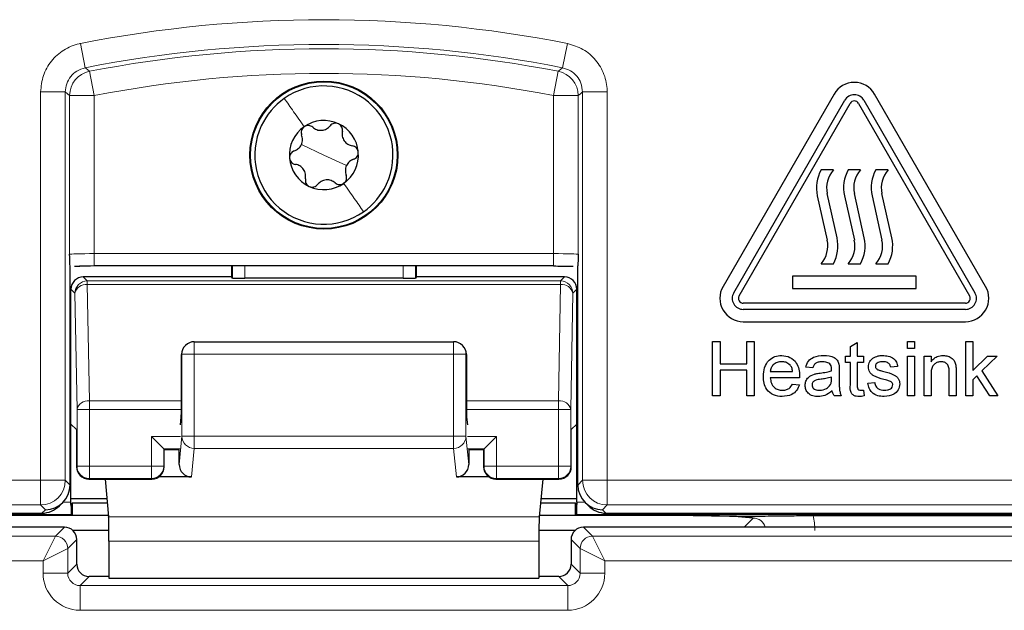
# Model space of a CAD drawing. Header units: millimetres. Extents: x 5 to 418, y 2 to 292.
# Tile 21 of 52: x 117.48 to 127.45, y 171.7 to 177.68. Entities that reach past the tile are written whole.
import ezdxf

# ---------------------------------------------------------------- set-up
doc = ezdxf.new("R2010")
doc.units = ezdxf.units.MM

msp = doc.modelspace()

# ---------------------------------------------------------------- linework, layer by layer
at = {"color": 7, "linetype": 'Continuous', "lineweight": 18}
for p, q in [((118.0915, 177.442), (118.1399, 177.1968)), ((123.0265, 177.442), (122.9781, 177.1968)), ((118.1844, 177.1609), (118.232, 176.9155)), ((122.9336, 177.1609), (122.886, 176.9155)), ((117.6883, 173.0204), (117.6883, 176.9515)), ((117.6883, 176.9515), (117.9383, 176.9515)), ((117.9383, 176.9515), (117.9383, 173.0204)), ((117.9821, 175.3082), (117.9821, 176.9155)), ((117.9821, 176.9155), (118.232, 176.9155)), ((118.232, 176.9155), (118.232, 175.3147)), ((122.886, 176.9155), (123.1359, 176.9155)), ((122.886, 175.3147), (122.886, 176.9155)), ((123.1359, 176.9155), (123.1359, 175.3082)), ((123.1797, 173.0204), (123.1797, 176.9515)), ((123.4297, 176.9515), (123.1797, 176.9515)), ((123.4297, 176.9515), (123.4297, 173.0204)), ((120.559, 176.3125), (120.3305, 176.4191)), ((120.559, 176.3125), (120.7875, 176.2059)), ((118.232, 175.1897), (118.232, 175.3147)), ((118.232, 175.3147), (122.886, 175.3147)), ((122.886, 175.1897), (122.886, 175.3147)), ((119.6319, 175.068), (119.6319, 175.1897)), ((119.7568, 175.1897), (119.7568, 175.0658)), ((121.3612, 175.0658), (121.3612, 175.1897)), ((121.4861, 175.1897), (121.4861, 175.068)), ((118.1207, 175.0789), (118.1613, 175.0383)), ((118.1613, 175.0383), (118.1613, 175.0018)), ((118.1613, 175.0383), (122.9567, 175.0383)), ((122.9567, 175.0383), (122.9973, 175.0789)), ((122.9567, 175.0018), (122.9567, 175.0383)), ((118.0363, 174.9134), (117.9957, 174.9539)), ((118.0569, 173.7357), (118.0363, 174.9134)), ((118.1613, 175.0018), (118.1818, 173.8241)), ((118.1613, 175.0018), (122.9567, 175.0018)), ((122.9362, 173.8241), (122.9567, 175.0018)), ((123.0817, 174.9134), (123.0611, 173.7357)), ((123.1223, 174.9539), (123.0817, 174.9134)), ((119.2443, 174.2978), (119.2443, 174.4227)), ((121.8737, 174.2978), (121.8737, 174.4227)), ((119.1194, 174.2978), (119.1149, 174.2934)), ((119.1194, 173.4662), (119.1194, 174.2978)), ((119.1194, 174.2978), (119.2443, 174.2978)), ((119.2443, 174.2978), (119.2443, 173.4662)), ((121.8737, 174.2978), (119.2443, 174.2978)), ((121.8737, 174.2978), (121.9986, 174.2978)), ((121.8737, 173.4662), (121.8737, 174.2978)), ((121.9986, 174.2978), (121.9986, 173.4662)), ((122.003, 174.2934), (121.9986, 174.2978)), ((118.1818, 173.8241), (118.1818, 173.7357)), ((118.1818, 173.8241), (119.1149, 173.8241)), ((122.003, 173.8241), (122.9362, 173.8241)), ((122.9362, 173.7357), (122.9362, 173.8241)), ((118.1818, 173.7357), (118.0569, 173.7357)), ((118.0569, 173.1624), (118.0569, 173.7357)), ((118.1818, 173.7357), (118.1818, 173.1624)), ((118.1818, 173.7357), (119.1148, 173.7357)), ((122.0032, 173.7357), (122.9362, 173.7357)), ((123.0611, 173.7357), (122.9362, 173.7357)), ((122.9362, 173.1624), (122.9362, 173.7357)), ((123.0611, 173.7357), (123.0611, 173.1624)), ((119.104, 173.4624), (118.8112, 173.4624)), ((118.8112, 173.1624), (118.8112, 173.4624)), ((119.0918, 173.1803), (119.1194, 173.4662)), ((119.1194, 173.4662), (119.2443, 173.4662)), ((119.2443, 173.3432), (119.2443, 173.4662)), ((119.2443, 173.4662), (121.8737, 173.4662)), ((121.8737, 173.4662), (121.9986, 173.4662)), ((121.8737, 173.3432), (121.8737, 173.4662)), ((121.9986, 173.4662), (122.0262, 173.1803)), ((122.3068, 173.4624), (122.0139, 173.4624)), ((122.3068, 173.4624), (122.3068, 173.1624)), ((118.9361, 173.3375), (118.9361, 173.1624)), ((119.1019, 173.3375), (118.9361, 173.3375)), ((119.2443, 173.3432), (119.2165, 173.0537)), ((121.8737, 173.3432), (119.2443, 173.3432)), ((121.9015, 173.0537), (121.8737, 173.3432)), ((122.1819, 173.3375), (122.0161, 173.3375)), ((122.1819, 173.1624), (122.1819, 173.3375)), ((118.0521, 173.1577), (118.0569, 173.1624)), ((118.1818, 173.1624), (118.0569, 173.1624)), ((118.1818, 173.1624), (118.8112, 173.1624)), ((118.1818, 173.1624), (118.1818, 173.0375)), ((118.8112, 173.0375), (118.8112, 173.1624)), ((118.9361, 173.1624), (118.8112, 173.1624)), ((118.9361, 173.1624), (118.9409, 173.1577)), ((122.1771, 173.1577), (122.1819, 173.1624)), ((122.3068, 173.1624), (122.1819, 173.1624)), ((122.3068, 173.1624), (122.9362, 173.1624)), ((122.3068, 173.1624), (122.3068, 173.0375)), ((122.9362, 173.0375), (122.9362, 173.1624)), ((123.0611, 173.1624), (122.9362, 173.1624)), ((123.0611, 173.1624), (123.0659, 173.1577)), ((112.9296, 173.0204), (117.6883, 173.0204)), ((117.6883, 173.0204), (117.6883, 172.7705)), ((117.6883, 173.0204), (117.9383, 173.0204)), ((117.9383, 173.0204), (117.9864, 172.9723)), ((118.1818, 173.0375), (118.1771, 173.0327)), ((118.1818, 173.0375), (118.8112, 173.0375)), ((118.8159, 173.0327), (118.8112, 173.0375)), ((122.3068, 173.0375), (122.3021, 173.0327)), ((122.3068, 173.0375), (122.9362, 173.0375)), ((122.9409, 173.0327), (122.9362, 173.0375)), ((123.1316, 172.9723), (123.1797, 173.0204)), ((123.1797, 173.0204), (123.4297, 173.0204)), ((123.4297, 173.0204), (128.1884, 173.0204)), ((123.4297, 172.7705), (123.4297, 173.0204)), ((117.6883, 172.7705), (112.9296, 172.7705)), ((117.7363, 172.7225), (117.6883, 172.7705)), ((117.7013, 172.6875), (117.7363, 172.7225)), ((117.9158, 172.7984), (117.9957, 172.7984)), ((123.1223, 172.7984), (123.2022, 172.7984)), ((123.4297, 172.7705), (123.3817, 172.7225)), ((123.3817, 172.7225), (123.4167, 172.6875)), ((128.1884, 172.7705), (123.4297, 172.7705)), ((117.9979, 172.6734), (112.784, 172.6734)), ((122.7406, 172.6514), (118.3774, 172.6514)), ((128.334, 172.6734), (123.1201, 172.6734)), ((124.8172, 172.5455), (124.9093, 172.6376)), ((117.8379, 172.4539), (117.9296, 172.5455)), ((123.1884, 172.5455), (123.2801, 172.4539)), ((112.93, 172.4539), (117.8379, 172.4539)), ((117.713, 172.2039), (117.8379, 172.4539)), ((118.0546, 172.4205), (117.9629, 172.3289)), ((123.1551, 172.3289), (123.0634, 172.4205)), ((123.2801, 172.4539), (123.405, 172.2039)), ((123.2801, 172.4539), (128.188, 172.4539)), ((117.713, 172.2039), (117.9629, 172.3289)), ((117.9629, 172.3289), (117.9629, 172.0789)), ((122.737, 172.4054), (118.381, 172.4054)), ((123.1551, 172.0789), (123.1551, 172.3289)), ((123.1551, 172.3289), (123.405, 172.2039)), ((117.713, 172.2039), (112.93, 172.2039)), ((117.713, 172.0789), (117.713, 172.2039)), ((117.9629, 172.0789), (118.0546, 172.1705)), ((123.0634, 172.1705), (123.1551, 172.0789)), ((123.405, 172.2039), (123.405, 172.0789)), ((128.188, 172.2039), (123.405, 172.2039)), ((117.713, 172.0789), (117.9629, 172.0789)), ((118.1795, 172.0455), (118.0879, 171.9539)), ((123.0301, 171.9539), (122.9385, 172.0455)), ((123.405, 172.0789), (123.1551, 172.0789)), ((118.0879, 171.7039), (118.0879, 171.9539)), ((118.0879, 171.9539), (123.0301, 171.9539)), ((123.0301, 171.7039), (123.0301, 171.9539)), ((123.0301, 171.7039), (118.0879, 171.7039))]:
    msp.add_line(p, q, dxfattribs=at)
at = {"color": 7, "linetype": 'Continuous', "lineweight": 25}
for p, q in [((125.7283, 176.9298), (124.6033, 174.9812)), ((127.2647, 174.9812), (126.1397, 176.9298)), ((124.7116, 174.9187), (125.8366, 176.8673)), ((124.7657, 174.8875), (125.8907, 176.836)), ((125.9773, 176.836), (127.1023, 174.8875)), ((126.0314, 176.8673), (127.1564, 174.9187)), ((125.7215, 176.1625), (125.5965, 176.1625)), ((125.9965, 176.1625), (125.8715, 176.1625)), ((126.2763, 176.1625), (126.1513, 176.1625)), ((125.7591, 175.4748), (125.659, 175.9225)), ((126.0341, 175.4748), (125.934, 175.9225)), ((126.3139, 175.4748), (126.2138, 175.9225)), ((125.5589, 175.9001), (125.659, 175.4524)), ((125.8339, 175.9001), (125.934, 175.4524)), ((126.1137, 175.9001), (126.2138, 175.4524)), ((125.5965, 175.2125), (125.7215, 175.2125)), ((125.8715, 175.2125), (125.9965, 175.2125)), ((126.1513, 175.2125), (126.2763, 175.2125)), ((117.9864, 172.9725), (117.9864, 175.1902)), ((118.0317, 175.1886), (118.0857, 175.189)), ((122.886, 175.1897), (118.232, 175.1897)), ((119.6209, 175.1897), (119.6209, 175.0789)), ((121.4971, 175.0789), (121.4971, 175.1897)), ((123.1316, 172.9725), (123.1316, 175.1902)), ((119.6209, 175.0789), (118.1207, 175.0789)), ((119.6319, 175.068), (119.6209, 175.0789)), ((121.3612, 175.0658), (119.7568, 175.0658)), ((121.4971, 175.0789), (121.4861, 175.068)), ((122.9973, 175.0789), (121.4971, 175.0789)), ((126.559, 175.0875), (125.309, 175.0875)), ((125.309, 175.0875), (125.309, 174.9625)), ((126.559, 174.9625), (126.559, 175.0875)), ((117.9957, 173.5894), (117.9957, 174.9539)), ((123.1223, 173.5894), (123.1223, 174.9539)), ((125.309, 174.9625), (126.559, 174.9625)), ((127.059, 174.8125), (124.809, 174.8125)), ((127.059, 174.75), (124.809, 174.75)), ((124.809, 174.625), (127.059, 174.625)), ((119.2443, 174.4227), (121.8737, 174.4227)), ((124.4975, 174.425), (124.575, 174.425)), ((124.4975, 173.875), (124.4975, 174.425)), ((124.575, 174.425), (124.575, 174.1993)), ((124.843, 174.1993), (124.843, 174.425)), ((124.843, 174.425), (124.9205, 174.425)), ((124.9205, 174.425), (124.9205, 173.875)), ((125.8936, 174.3747), (125.9641, 174.4148)), ((125.9641, 174.4148), (125.9641, 174.2769)), ((126.4718, 174.425), (126.5423, 174.425)), ((126.4718, 174.3545), (126.4718, 174.425)), ((126.5423, 174.425), (126.5423, 174.3545)), ((127.0653, 173.875), (127.0653, 174.425)), ((127.0653, 174.425), (127.1358, 174.425)), ((127.1358, 174.425), (127.1358, 174.1332)), ((119.1559, 174.3862), (119.1522, 174.3824)), ((121.9658, 174.3824), (121.962, 174.3862)), ((125.8936, 174.2769), (125.8936, 174.3747)), ((126.5423, 174.3545), (126.4718, 174.3545)), ((119.1149, 173.7825), (119.1149, 174.2934)), ((122.003, 174.2934), (122.003, 173.7825)), ((125.8443, 174.2134), (125.8443, 174.2769)), ((125.8443, 174.2769), (125.8936, 174.2769)), ((125.8936, 174.2134), (125.8443, 174.2134)), ((125.8936, 173.9879), (125.8936, 174.2134)), ((125.9641, 174.2769), (126.0276, 174.2769)), ((126.0276, 174.2134), (125.9641, 174.2134)), ((125.9641, 174.2134), (125.9641, 173.9854)), ((126.0276, 174.2769), (126.0276, 174.2134)), ((126.4718, 173.875), (126.4718, 174.2769)), ((126.4718, 174.2769), (126.5423, 174.2769)), ((126.5423, 174.2769), (126.5423, 173.875)), ((126.641, 173.875), (126.641, 174.2769)), ((126.641, 174.2769), (126.7116, 174.2769)), ((126.7116, 174.2769), (126.7116, 174.2208)), ((127.1358, 174.1332), (127.2833, 174.2769)), ((127.3814, 174.2769), (127.2271, 174.1266)), ((127.2833, 174.2769), (127.3814, 174.2769)), ((124.575, 174.1993), (124.843, 174.1993)), ((124.843, 174.1359), (124.575, 174.1359)), ((124.575, 174.1359), (124.575, 173.875)), ((124.843, 173.875), (124.843, 174.1359)), ((125.0827, 174.1218), (125.3084, 174.1218)), ((125.5128, 174.157), (125.4423, 174.1641)), ((125.7808, 174.1355), (125.7808, 174.0495)), ((126.3731, 174.1711), (126.3026, 174.1641)), ((126.8949, 173.875), (126.8949, 174.1149)), ((126.9654, 174.1209), (126.9654, 173.875)), ((127.2271, 174.1266), (127.3885, 173.875)), ((125.3785, 174.0583), (125.0827, 174.0583)), ((125.7029, 174.0449), (125.7032, 174.0654)), ((126.7116, 174.0905), (126.7116, 173.875)), ((127.1763, 174.0771), (127.1358, 174.0377)), ((127.1358, 174.0377), (127.1358, 173.875)), ((127.3061, 173.875), (127.1763, 174.0771)), ((125.3076, 173.9948), (125.3767, 173.9878)), ((126.0276, 173.9331), (126.0346, 173.874)), ((126.0699, 174.0019), (126.1404, 174.0089)), ((124.575, 173.875), (124.4975, 173.875)), ((124.9205, 173.875), (124.843, 173.875)), ((125.8019, 173.875), (125.7314, 173.875)), ((126.5423, 173.875), (126.4718, 173.875)), ((126.7116, 173.875), (126.641, 173.875)), ((126.9654, 173.875), (126.8949, 173.875)), ((127.1358, 173.875), (127.0653, 173.875)), ((127.3885, 173.875), (127.3061, 173.875)), ((119.104, 173.5808), (119.1131, 173.6589)), ((122.0049, 173.6589), (122.0139, 173.5808)), ((118.0521, 173.533), (117.9957, 173.5894)), ((117.9957, 172.7984), (117.9957, 173.5894)), ((118.0521, 173.533), (118.0521, 173.1577)), ((123.1223, 173.5894), (123.0659, 173.533)), ((123.0659, 173.1577), (123.0659, 173.533)), ((123.1223, 172.7984), (123.1223, 173.5894)), ((118.8112, 173.4624), (118.9361, 173.3375)), ((122.1819, 173.3375), (122.3068, 173.4624)), ((118.9361, 173.3375), (118.9409, 173.3327)), ((118.9409, 173.1577), (118.9409, 173.3327)), ((119.0927, 173.3283), (118.9409, 173.3283)), ((119.0918, 173.1803), (119.0918, 173.3283)), ((122.1771, 173.3283), (122.0253, 173.3283)), ((122.0262, 173.3283), (122.0262, 173.1803)), ((122.1819, 173.3375), (122.1771, 173.3327)), ((122.1771, 173.3327), (122.1771, 173.1577)), ((118.1771, 173.0327), (118.8159, 173.0327)), ((118.3407, 173.0327), (118.3774, 172.6514)), ((119.2165, 173.0537), (118.8852, 173.0537)), ((122.2328, 173.0537), (121.9015, 173.0537)), ((122.3021, 173.0327), (122.9409, 173.0327)), ((122.7773, 173.0327), (122.7406, 172.6514)), ((117.9864, 172.9723), (117.9864, 172.9725)), ((123.1316, 172.9723), (123.1316, 172.9725)), ((117.9957, 172.8373), (118.3595, 172.8373)), ((122.7585, 172.8373), (123.1223, 172.8373)), ((117.8782, 172.7607), (117.9132, 172.7957)), ((117.9957, 172.7758), (117.9958, 172.7758)), ((118.0088, 172.7888), (117.9958, 172.7758)), ((118.3642, 172.7888), (118.0088, 172.7888)), ((118.0088, 172.7888), (118.0088, 172.6625)), ((123.1092, 172.7888), (122.7538, 172.7888)), ((123.1222, 172.7758), (123.1092, 172.7888)), ((123.1092, 172.6625), (123.1092, 172.7888)), ((123.1222, 172.7758), (123.1223, 172.7758)), ((123.2048, 172.7957), (123.2398, 172.7607)), ((112.6839, 172.6875), (117.7013, 172.6875)), ((118.0088, 172.6625), (116.8172, 172.6625)), ((118.0088, 172.6625), (117.9979, 172.6734)), ((118.3763, 172.6625), (118.0088, 172.6625)), ((123.1092, 172.6625), (122.7416, 172.6625)), ((123.1201, 172.6734), (123.1092, 172.6625)), ((124.3008, 172.6625), (123.1092, 172.6625)), ((123.4167, 172.6875), (128.4341, 172.6875)), ((125.5153, 172.6625), (128.334, 172.6625)), ((117.9296, 172.5455), (112.8384, 172.5455)), ((128.2796, 172.5455), (123.1884, 172.5455)), ((118.3806, 172.5118), (118.0149, 172.5118)), ((118.0546, 172.1705), (118.0546, 172.4205)), ((123.103, 172.5118), (122.7374, 172.5118)), ((123.0634, 172.4205), (123.0634, 172.1705)), ((118.381, 172.4054), (118.381, 172.0281)), ((122.737, 172.4054), (122.737, 172.0281)), ((118.381, 172.0455), (118.1795, 172.0455)), ((118.381, 172.0281), (122.737, 172.0281)), ((122.9385, 172.0455), (122.737, 172.0455))]:
    msp.add_line(p, q, dxfattribs=at)
at = {"color": 7, "linetype": 'Continuous', "lineweight": 18, "flags": 128}
for points in [[(118.1399, 177.1968), (118.1487, 177.1896), (118.1844, 177.1609)], [(122.9336, 177.1609), (122.9425, 177.168), (122.9781, 177.1968)], [(117.9821, 176.9155), (117.9601, 176.9336), (117.9383, 176.9515)], [(123.1797, 176.9515), (123.1579, 176.9336), (123.1359, 176.9155)]]:
    msp.add_lwpolyline(points, dxfattribs=at)
at = {"color": 7, "linetype": 'Continuous', "lineweight": 25}
for radius in [0.75, 0.743]:
    msp.add_circle((120.559, 176.3125), radius, dxfattribs=at)
at = {"color": 7, "linetype": 'Continuous', "lineweight": 18}
for centre, radius, start, end in [((120.559, 164.9375), 12.7457, 78.83718, 101.16282), ((120.559, 164.9375), 12.4957, 78.83718, 101.16282), ((120.559, 164.9375), 12.4519, 79.00614, 100.99386), ((118.2321, 176.9154), 0.25, 101.01001, 179.98385), ((120.559, 164.9375), 12.202, 79.00614, 100.99386), ((122.8859, 176.9154), 0.25, 0.01615, 78.98999), ((118.1613, 174.9133), 0.125, 90.02044, 179.97956), ((122.9567, 174.9133), 0.125, 0.02044, 89.97956), ((118.147, 174.8893), 0.1133, 82.77494, 167.76207), ((122.971, 174.8893), 0.1133, 12.23793, 97.22506), ((119.2443, 174.2978), 0.1249, 135.00151, 180.01956), ((121.8737, 174.2978), 0.1249, 359.98044, 44.99849), ((118.1676, 173.7117), 0.1133, 82.77494, 167.76207), ((122.9504, 173.7117), 0.1133, 12.23793, 97.22506), ((119.2438, 173.4677), 0.1245, 180.67094, 270.24638), ((121.8742, 173.4677), 0.1245, 269.75362, 359.32906), ((118.1819, 173.1625), 0.125, 180.02044, 269.97956), ((118.8111, 173.1625), 0.125, 270.02044, 359.97956), ((122.3069, 173.1625), 0.125, 180.02044, 269.97956), ((122.9361, 173.1625), 0.125, 270.02044, 359.97956), ((117.6882, 173.0205), 0.2501, 270.02044, 359.97956), ((123.4298, 173.0205), 0.2501, 180.02044, 269.97956), ((117.8379, 172.3289), 0.125, 0.02044, 89.97956), ((123.2801, 172.3289), 0.125, 90.02044, 179.97956)]:
    msp.add_arc(centre, radius, start, end, dxfattribs=at)
at = {"color": 7, "linetype": 'Continuous', "lineweight": 25}
for centre, radius, start, end in [((120.559, 176.3125), 0.7, 334.98633, 124.98633), ((125.934, 176.811), 0.2375, 30, 150), ((125.934, 176.811), 0.1125, 30, 150), ((120.559, 176.3125), 0.7, 124.98633, 154.98633), ((125.934, 176.811), 0.05, 30, 150), ((120.559, 176.3125), 0.7, 154.98633, 304.98633), ((120.559, 176.3125), 0.35, 64.98633, 124.98633), ((120.559, 176.3125), 0.35, 4.98633, 64.98633), ((120.559, 176.3125), 0.35, 124.98633, 184.98633), ((120.559, 176.3125), 0.35, 304.98633, 4.98633), ((120.559, 176.3125), 0.35, 184.98633, 244.98633), ((125.9237, 175.9817), 0.3738, 151.07724, 192.60593), ((125.9237, 175.9817), 0.2712, 138.198, 192.60593), ((126.1987, 175.9817), 0.3738, 151.07724, 192.60593), ((126.1987, 175.9817), 0.2712, 138.198, 192.60593), ((126.4785, 175.9817), 0.3738, 151.07724, 192.60593), ((126.4785, 175.9817), 0.2712, 138.198, 192.60593), ((120.559, 176.3125), 0.35, 244.98633, 304.98633), ((120.559, 176.3125), 0.7, 304.98633, 334.98633), ((125.3943, 175.3932), 0.2712, 318.198, 12.60593), ((125.3943, 175.3932), 0.3738, 331.07724, 12.60593), ((125.6693, 175.3932), 0.2712, 318.198, 12.60593), ((125.6693, 175.3932), 0.3738, 331.07724, 12.60593), ((125.9491, 175.3932), 0.2712, 318.198, 12.60593), ((125.9491, 175.3932), 0.3738, 331.07724, 12.60593), ((124.809, 174.8625), 0.2375, 150, 270), ((124.809, 174.8625), 0.1125, 150, 270), ((127.059, 174.8625), 0.2375, 270, 30), ((127.059, 174.8625), 0.1125, 270, 30), ((124.809, 174.8625), 0.05, 150, 270), ((127.059, 174.8625), 0.05, 270, 30), ((119.2443, 174.2978), 0.125, 90, 135), ((121.8737, 174.2978), 0.125, 45, 90), ((118.1771, 173.1577), 0.125, 180.02044, 269.97956), ((118.8159, 173.1577), 0.125, 270.02044, 359.97956), ((122.3021, 173.1577), 0.125, 180.02044, 269.97956), ((122.9409, 173.1577), 0.125, 270.02044, 359.97956), ((117.9295, 172.4205), 0.125, 0.02044, 89.97956), ((123.1885, 172.4205), 0.125, 90.02044, 179.97956)]:
    msp.add_arc(centre, radius, start, end, dxfattribs=at)
at = {"color": 7, "linetype": 'Continuous', "lineweight": 18}
for centre, major_axis, ratio, start_param, end_param in [((118.232, 175.3081), (0.25, 0), 0.026183, 1.570796, 3.124139), ((122.886, 175.3081), (0.25, 0), 0.026183, 0.017453, 1.570796), ((124.9076, 172.5111), (0.0906, 0.0906), 0.975938, 5.761194, 7.067214), ((124.9076, 172.5111), (-0.4432, -0.4432), 0.997265, 2.357564, 2.599116), ((118.088, 172.079), (-0.2652, -0.2652), 0.999695, 5.497939, 7.068431), ((118.088, 172.079), (0.0885, 0.0885), 0.998479, 2.356347, 3.926839), ((123.03, 172.079), (0.2652, -0.2652), 0.999695, 5.497939, 7.068431), ((123.03, 172.079), (0.0885, -0.0885), 0.998479, 5.497939, 7.068431)]:
    msp.add_ellipse(centre, major_axis=major_axis, ratio=ratio, start_param=start_param, end_param=end_param, dxfattribs=at)
at = {"color": 7, "linetype": 'Continuous', "lineweight": 25}
for centre, major_axis, ratio, start_param, end_param in [((118.232, 175.1831), (0.375, 0), 0.017455, 1.570796, 1.979484), ((118.1207, 174.9539), (0.0884, -0.0884), 0.999695, 2.356347, 3.926839), ((119.7568, 175.068), (0.125, 0), 0.017455, 3.159046, 4.712389), ((121.3612, 175.068), (0.125, 0), 0.017455, 4.712389, 6.265732), ((122.9972, 174.9539), (-0.0884, -0.0884), 0.999695, 2.356347, 3.926839), ((119.2421, 174.2956), (0.1179, 0.0489), 0.975619, 1.972298, 2.740091), ((121.8758, 174.2956), (0.1179, -0.0489), 0.975619, 0.401502, 1.169294), ((119.24, 174.2934), (0.0884, 0.0884), 0.999695, 2.338589, 2.356347), ((121.878, 174.2934), (0.0884, -0.0884), 0.999695, 0.785246, 0.803004), ((119.1128, 173.7825), (0, 0.125), 0.017455, 3.291109, 4.712389), ((122.0052, 173.7825), (0, 0.125), 0.017455, 1.570796, 2.992077), ((119.2168, 173.1807), (-0.0122, -0.1265), 0.983821, 4.809961, 6.377644), ((121.9011, 173.1807), (-0.0122, 0.1265), 0.983821, 3.047134, 4.614817), ((117.7363, 172.9724), (0.25, 0), 0.999695, 4.712389, 6.282881), ((123.3817, 172.9724), (0.25, 0), 0.999695, 3.141897, 4.712389), ((117.7014, 172.9375), (0.1768, 0.1768), 0.999695, 3.926839, 4.712389), ((117.9935, 172.7984), (0, 0.125), 0.017455, 4.530512, 4.712389), ((117.9979, 172.7984), (0, 0.125), 0.017455, 1.752673, 3.124139), ((123.1201, 172.7984), (0, 0.125), 0.017455, 3.159046, 4.530512), ((123.1245, 172.7984), (0, 0.125), 0.017455, 1.570796, 1.752673), ((123.4166, 172.9375), (0.1768, -0.1768), 0.999695, 4.712389, 5.497939), ((118.3766, 172.4054), (0, 0.25), 0.017455, 4.712389, 6.103873), ((122.7414, 172.4054), (0, 0.25), 0.017455, 0.179312, 1.570796), ((118.1796, 172.1706), (0.0885, 0.0885), 0.998479, 2.356347, 3.926839), ((122.9383, 172.1706), (0.0885, -0.0885), 0.998479, 5.497939, 7.068431)]:
    msp.add_ellipse(centre, major_axis=major_axis, ratio=ratio, start_param=start_param, end_param=end_param, dxfattribs=at)
at = {"color": 7, "linetype": 'Continuous', "lineweight": 18}
for points, knots in [([(118.0915, 177.442), (118.0871, 177.4411), (118.028, 177.4289), (117.9179, 177.3834), (117.7911, 177.2699), (117.7049, 177.1202), (117.6938, 177.0078), (117.6883, 176.9515)], [0, 0, 0, 0, 0.019366, 0.264509, 0.509654, 0.754828, 1, 1, 1, 1]), ([(123.4297, 176.9515), (123.4296, 176.956), (123.4291, 177.0163), (123.4058, 177.1332), (123.3189, 177.2795), (123.1888, 177.3931), (123.0806, 177.4257), (123.0265, 177.442)], [0, 0, 0, 0, 0.019366, 0.264509, 0.509654, 0.754828, 1, 1, 1, 1]), ([(117.9383, 176.9515), (117.941, 176.9797), (117.9465, 177.036), (117.9897, 177.1104), (118.0545, 177.1704), (118.1107, 177.1878), (118.1399, 177.1968)], [0, 0, 0, 0, 0.245266, 0.490493, 0.73569, 1, 1, 1, 1]), ([(122.9781, 177.1968), (123.0052, 177.1886), (123.0594, 177.1723), (123.124, 177.1156), (123.1704, 177.0404), (123.1765, 176.9819), (123.1797, 176.9515)], [0, 0, 0, 0, 0.245266, 0.490493, 0.73569, 1, 1, 1, 1])]:
    msp.add_open_spline(points, degree=3, knots=knots, dxfattribs=at)
for points in [[(120.1576, 176.886), (120.1878, 176.8429), (120.2481, 176.7566), (120.3216, 176.6517), (120.3583, 176.5992)], [(120.9604, 175.739), (120.9302, 175.7821), (120.8698, 175.8683), (120.7964, 175.9732), (120.7597, 176.0257)]]:
    msp.add_open_spline(points, degree=3, dxfattribs=at)
at = {"color": 7, "linetype": 'Continuous', "lineweight": 25}
for points, knots in [([(120.445, 176.5942), (120.439, 176.5986), (120.4272, 176.6073), (120.4044, 176.6128), (120.3799, 176.6113), (120.3655, 176.6032), (120.3583, 176.5992)], [0, 0, 0, 0, 0.2508512, 0.4998193, 0.7499945, 1, 1, 1, 1]), ([(120.445, 176.5942), (120.4579, 176.5849), (120.4772, 176.5709), (120.5106, 176.5634), (120.537, 176.5626), (120.5628, 176.5679), (120.5946, 176.581), (120.6114, 176.5982), (120.6225, 176.6096)], [0, 0, 0, 0, 0.249139, 0.374273, 0.498879, 0.623969, 0.749734, 1, 1, 1, 1]), ([(120.707, 176.6296), (120.6992, 176.6323), (120.6836, 176.6377), (120.6593, 176.6351), (120.6377, 176.6257), (120.6276, 176.615), (120.6225, 176.6096)], [0, 0, 0, 0, 0.2492337, 0.4997272, 0.7493456, 1, 1, 1, 1]), ([(120.7459, 176.552), (120.7468, 176.5594), (120.7485, 176.574), (120.7418, 176.5965), (120.7282, 176.6169), (120.7141, 176.6254), (120.707, 176.6296)], [0, 0, 0, 0, 0.250853, 0.499822, 0.749997, 1, 1, 1, 1]), ([(120.258, 176.3546), (120.2725, 176.3611), (120.2943, 176.3709), (120.3175, 176.396), (120.3314, 176.4184), (120.3397, 176.4435), (120.3442, 176.4776), (120.3377, 176.5007), (120.3334, 176.516)], [0, 0, 0, 0, 0.249088, 0.37422, 0.498835, 0.623937, 0.749713, 1, 1, 1, 1]), ([(120.3583, 176.5992), (120.3521, 176.5938), (120.3396, 176.583), (120.3298, 176.5606), (120.3271, 176.5373), (120.3313, 176.5231), (120.3334, 176.516)], [0, 0, 0, 0, 0.249234, 0.499727, 0.749346, 1, 1, 1, 1]), ([(120.7459, 176.552), (120.7443, 176.5362), (120.7419, 176.5125), (120.7521, 176.4798), (120.7646, 176.4566), (120.7821, 176.4369), (120.8094, 176.4159), (120.8326, 176.41), (120.8481, 176.4061)], [0, 0, 0, 0, 0.249141, 0.374275, 0.498881, 0.623971, 0.749735, 1, 1, 1, 1]), ([(120.9077, 176.3429), (120.9061, 176.351), (120.903, 176.3672), (120.8885, 176.3869), (120.8696, 176.4009), (120.8553, 176.4043), (120.8481, 176.4061)], [0, 0, 0, 0, 0.249237, 0.499727, 0.749344, 1, 1, 1, 1]), ([(120.258, 176.3546), (120.2513, 176.3516), (120.2377, 176.3458), (120.2216, 176.3288), (120.2107, 176.3068), (120.2105, 176.2903), (120.2103, 176.282)], [0, 0, 0, 0, 0.250793, 0.49974, 0.74994, 1, 1, 1, 1]), ([(120.8599, 176.2704), (120.8667, 176.2733), (120.8803, 176.2792), (120.8964, 176.2962), (120.9073, 176.3181), (120.9075, 176.3346), (120.9077, 176.3429)], [0, 0, 0, 0, 0.250793, 0.49974, 0.74994, 1, 1, 1, 1]), ([(120.2103, 176.282), (120.2119, 176.274), (120.215, 176.2578), (120.2295, 176.238), (120.2483, 176.224), (120.2627, 176.2206), (120.2699, 176.2189)], [0, 0, 0, 0, 0.249237, 0.499727, 0.749344, 1, 1, 1, 1]), ([(120.372, 176.0729), (120.3737, 176.0887), (120.3761, 176.1124), (120.3659, 176.1451), (120.3534, 176.1683), (120.3359, 176.1881), (120.3086, 176.209), (120.2854, 176.2149), (120.2699, 176.2189)], [0, 0, 0, 0, 0.249141, 0.374275, 0.498881, 0.623971, 0.749735, 1, 1, 1, 1]), ([(120.8599, 176.2704), (120.8455, 176.2638), (120.8237, 176.2541), (120.8005, 176.2289), (120.7866, 176.2065), (120.7783, 176.1815), (120.7738, 176.1473), (120.7803, 176.1243), (120.7846, 176.1089)], [0, 0, 0, 0, 0.249088, 0.37422, 0.498835, 0.623937, 0.749713, 1, 1, 1, 1]), ([(120.7597, 176.0257), (120.7659, 176.0311), (120.7784, 176.0419), (120.7882, 176.0643), (120.7909, 176.0877), (120.7867, 176.1018), (120.7846, 176.1089)], [0, 0, 0, 0, 0.249234, 0.499727, 0.749346, 1, 1, 1, 1]), ([(120.372, 176.0729), (120.3712, 176.0655), (120.3695, 176.0509), (120.3762, 176.0284), (120.3898, 176.008), (120.4039, 175.9995), (120.411, 175.9953)], [0, 0, 0, 0, 0.250853, 0.499822, 0.749997, 1, 1, 1, 1]), ([(120.411, 175.9953), (120.4188, 175.9926), (120.4344, 175.9872), (120.4587, 175.9899), (120.4803, 175.9992), (120.4904, 176.0099), (120.4955, 176.0153)], [0, 0, 0, 0, 0.249234, 0.499727, 0.749346, 1, 1, 1, 1]), ([(120.673, 176.0308), (120.6601, 176.0401), (120.6408, 176.054), (120.6074, 176.0616), (120.581, 176.0623), (120.5552, 176.0571), (120.5234, 176.0439), (120.5066, 176.0267), (120.4955, 176.0153)], [0, 0, 0, 0, 0.2491389, 0.3742728, 0.4988786, 0.6239691, 0.7497342, 1, 1, 1, 1]), ([(120.673, 176.0308), (120.6789, 176.0264), (120.6908, 176.0176), (120.7136, 176.0121), (120.738, 176.0137), (120.7525, 176.0217), (120.7597, 176.0257)], [0, 0, 0, 0, 0.2508512, 0.4998193, 0.7499945, 1, 1, 1, 1]), ([(117.9864, 175.1902), (117.9858, 175.1988), (117.9842, 175.2211), (117.9829, 175.2762), (117.9821, 175.3079), (117.9821, 175.3082)], [0, 0, 0, 0, 0.384523, 0.99424, 1, 1, 1, 1]), ([(123.1359, 175.3082), (123.1359, 175.3079), (123.1351, 175.2762), (123.1338, 175.2211), (123.1322, 175.1988), (123.1316, 175.1902)], [0, 0, 0, 0, 0.00576, 0.615477, 1, 1, 1, 1]), ([(122.886, 175.1897), (122.9153, 175.1896), (122.9866, 175.1896), (123.0494, 175.189), (123.0863, 175.1886)], [0, 0, 0, 0, 0.411278, 1, 1, 1, 1]), ([(125.0122, 174.0725), (125.0139, 174.1023), (125.0174, 174.1618), (125.0619, 174.2351), (125.1278, 174.278), (125.1746, 174.282), (125.198, 174.2839)], [0, 0, 0, 0, 0.280748, 0.559775, 0.779666, 1, 1, 1, 1]), ([(125.1976, 174.2205), (125.1819, 174.2192), (125.1504, 174.2165), (125.1125, 174.1921), (125.0884, 174.1586), (125.0846, 174.134), (125.0827, 174.1218)], [0, 0, 0, 0, 0.2801903, 0.5597279, 0.7796424, 1, 1, 1, 1]), ([(125.2825, 174.1868), (125.2684, 174.1979), (125.2433, 174.2177), (125.2116, 174.2196), (125.1976, 174.2205)], [0, 0, 0, 0, 0.558512, 1, 1, 1, 1]), ([(125.198, 174.2839), (125.2271, 174.2806), (125.2854, 174.2738), (125.3475, 174.2149), (125.3754, 174.1448), (125.3777, 174.0992), (125.3789, 174.0764)], [0, 0, 0, 0, 0.279366, 0.558398, 0.778885, 1, 1, 1, 1]), ([(125.4423, 174.1641), (125.4488, 174.1859), (125.4617, 174.2296), (125.5313, 174.2783), (125.5891, 174.2818), (125.6244, 174.2839)], [0, 0, 0, 0, 0.2804297, 0.5593032, 1, 1, 1, 1]), ([(125.6118, 174.2205), (125.5998, 174.2201), (125.5758, 174.2193), (125.5425, 174.2088), (125.5221, 174.1839), (125.5159, 174.166), (125.5128, 174.157)], [0, 0, 0, 0, 0.280855, 0.559751, 0.7795, 1, 1, 1, 1]), ([(125.685, 174.1992), (125.6723, 174.2066), (125.6495, 174.2197), (125.6234, 174.2202), (125.6118, 174.2205)], [0, 0, 0, 0, 0.557871, 1, 1, 1, 1]), ([(125.6244, 174.2839), (125.6612, 174.282), (125.7124, 174.2792), (125.7651, 174.2371), (125.7733, 174.2096), (125.7774, 174.1958)], [0, 0, 0, 0, 0.559253, 0.779195, 1, 1, 1, 1]), ([(126.0769, 174.1674), (126.0796, 174.1868), (126.0843, 174.2217), (126.1099, 174.2453), (126.1211, 174.2557)], [0, 0, 0, 0, 0.558927, 1, 1, 1, 1]), ([(126.1211, 174.2557), (126.1384, 174.265), (126.1693, 174.2815), (126.2041, 174.2832), (126.2195, 174.2839)], [0, 0, 0, 0, 0.558938, 1, 1, 1, 1]), ([(126.2247, 174.2205), (126.2076, 174.2201), (126.182, 174.2195), (126.1577, 174.2015), (126.1486, 174.1871), (126.1478, 174.1787), (126.1475, 174.1745)], [0, 0, 0, 0, 0.49977, 0.749095, 0.874592, 1, 1, 1, 1]), ([(126.2195, 174.2839), (126.2393, 174.2828), (126.2787, 174.2804), (126.3315, 174.2589), (126.3639, 174.2171), (126.37, 174.1865), (126.3731, 174.1711)], [0, 0, 0, 0, 0.280737, 0.560427, 0.77945, 1, 1, 1, 1]), ([(126.3026, 174.1641), (126.3001, 174.1738), (126.295, 174.1932), (126.2663, 174.2176), (126.2405, 174.2194), (126.2247, 174.2205)], [0, 0, 0, 0, 0.280304, 0.560237, 1, 1, 1, 1]), ([(126.7116, 174.2208), (126.7198, 174.2314), (126.7363, 174.2527), (126.778, 174.2788), (126.8128, 174.282), (126.834, 174.2839)], [0, 0, 0, 0, 0.280554, 0.560815, 1, 1, 1, 1]), ([(126.8144, 174.2205), (126.8026, 174.2195), (126.779, 174.2175), (126.747, 174.2006), (126.7133, 174.16), (126.7123, 174.1192), (126.7116, 174.0905)], [0, 0, 0, 0, 0.1872728, 0.3743615, 0.56054, 1, 1, 1, 1]), ([(126.8949, 174.1149), (126.8948, 174.1292), (126.8946, 174.1574), (126.8801, 174.1965), (126.8479, 174.2175), (126.8256, 174.2195), (126.8144, 174.2205)], [0, 0, 0, 0, 0.28168, 0.559785, 0.779587, 1, 1, 1, 1]), ([(126.834, 174.2839), (126.8504, 174.2826), (126.8831, 174.2799), (126.9254, 174.2588), (126.9519, 174.2243), (126.9585, 174.1993), (126.9618, 174.1868)], [0, 0, 0, 0, 0.280216, 0.559971, 0.779636, 1, 1, 1, 1]), ([(125.3084, 174.1218), (125.3065, 174.1352), (125.3032, 174.1591), (125.2888, 174.1783), (125.2825, 174.1868)], [0, 0, 0, 0, 0.560674, 1, 1, 1, 1]), ([(125.5867, 174.1057), (125.6087, 174.1085), (125.648, 174.1134), (125.6861, 174.1241), (125.7029, 174.1288)], [0, 0, 0, 0, 0.560185, 1, 1, 1, 1]), ([(125.7032, 174.1452), (125.703, 174.1565), (125.7026, 174.1766), (125.6904, 174.1923), (125.685, 174.1992)], [0, 0, 0, 0, 0.561903, 1, 1, 1, 1]), ([(125.7029, 174.1288), (125.703, 174.1319), (125.7031, 174.1373), (125.7032, 174.1428), (125.7032, 174.1452)], [0, 0, 0, 0, 0.560023, 1, 1, 1, 1]), ([(125.7774, 174.1958), (125.7786, 174.1846), (125.7808, 174.1645), (125.7808, 174.1444), (125.7808, 174.1355)], [0, 0, 0, 0, 0.559817, 1, 1, 1, 1]), ([(126.2334, 174.0417), (126.1976, 174.0508), (126.1529, 174.0621), (126.1073, 174.0929), (126.0836, 174.1215), (126.0796, 174.1491), (126.0769, 174.1674)], [0, 0, 0, 0, 0.5013208, 0.6265921, 0.7518172, 1, 1, 1, 1]), ([(126.1475, 174.1745), (126.1479, 174.1703), (126.1486, 174.1626), (126.1529, 174.1563), (126.1548, 174.1535)], [0, 0, 0, 0, 0.559236, 1, 1, 1, 1]), ([(126.1548, 174.1535), (126.1586, 174.1497), (126.1654, 174.1429), (126.1742, 174.1391), (126.1781, 174.1374)], [0, 0, 0, 0, 0.559084, 1, 1, 1, 1]), ([(126.1781, 174.1374), (126.188, 174.1344), (126.2057, 174.129), (126.2236, 174.1241), (126.2314, 174.122)], [0, 0, 0, 0, 0.559965, 1, 1, 1, 1]), ([(126.2314, 174.122), (126.268, 174.1126), (126.3137, 174.1009), (126.362, 174.0713), (126.381, 174.0501), (126.3926, 174.0239), (126.3937, 174.0051), (126.3943, 173.9957)], [0, 0, 0, 0, 0.500446, 0.625396, 0.750274, 0.875069, 1, 1, 1, 1]), ([(126.9618, 174.1868), (126.9631, 174.1745), (126.9654, 174.1526), (126.9654, 174.1306), (126.9654, 174.1209)], [0, 0, 0, 0, 0.559791, 1, 1, 1, 1]), ([(125.2017, 173.8679), (125.172, 173.8706), (125.1126, 173.8759), (125.0463, 173.9321), (125.0158, 174.0029), (125.0134, 174.0493), (125.0122, 174.0725)], [0, 0, 0, 0, 0.279952, 0.558661, 0.778994, 1, 1, 1, 1]), ([(125.0827, 174.0583), (125.0849, 174.0401), (125.0892, 174.0037), (125.1187, 173.9602), (125.1597, 173.935), (125.1884, 173.9326), (125.2028, 173.9314)], [0, 0, 0, 0, 0.280633, 0.559687, 0.779661, 1, 1, 1, 1]), ([(125.3789, 174.0764), (125.3788, 174.073), (125.3787, 174.067), (125.3786, 174.0609), (125.3785, 174.0583)], [0, 0, 0, 0, 0.559999, 1, 1, 1, 1]), ([(125.4353, 173.9815), (125.4368, 173.9963), (125.4399, 174.026), (125.4708, 174.0721), (125.5068, 174.0867), (125.5287, 174.0955)], [0, 0, 0, 0, 0.280458, 0.560983, 1, 1, 1, 1]), ([(125.5971, 174.0434), (125.577, 174.0413), (125.5519, 174.0387), (125.5253, 174.0245), (125.5145, 174.0139), (125.5072, 174.0004), (125.5063, 173.9905), (125.5058, 173.9855)], [0, 0, 0, 0, 0.50028, 0.625326, 0.750269, 0.875147, 1, 1, 1, 1]), ([(125.5287, 174.0955), (125.5394, 174.0979), (125.5586, 174.1021), (125.5781, 174.1046), (125.5867, 174.1057)], [0, 0, 0, 0, 0.559918, 1, 1, 1, 1]), ([(125.7032, 174.0654), (125.6837, 174.0599), (125.6488, 174.0501), (125.6129, 174.0455), (125.5971, 174.0434)], [0, 0, 0, 0, 0.55976, 1, 1, 1, 1]), ([(125.6924, 173.9891), (125.6961, 173.9992), (125.7026, 174.0173), (125.7028, 174.0364), (125.7029, 174.0449)], [0, 0, 0, 0, 0.558995, 1, 1, 1, 1]), ([(125.7808, 174.0495), (125.7809, 174.0294), (125.781, 173.9962), (125.7825, 173.9502), (125.787, 173.9111), (125.797, 173.887), (125.8019, 173.875)], [0, 0, 0, 0, 0.340206, 0.560339, 0.780175, 1, 1, 1, 1]), ([(126.2996, 174.0211), (126.2874, 174.0255), (126.2657, 174.0335), (126.2433, 174.0392), (126.2334, 174.0417)], [0, 0, 0, 0, 0.559788, 1, 1, 1, 1]), ([(126.3237, 173.9886), (126.3233, 173.9926), (126.3224, 174.0006), (126.314, 174.0127), (126.3051, 174.0179), (126.2996, 174.0211)], [0, 0, 0, 0, 0.279757, 0.5598387, 1, 1, 1, 1]), ([(125.3767, 173.9878), (125.3687, 173.9678), (125.3529, 173.9278), (125.2914, 173.8765), (125.2357, 173.8712), (125.2017, 173.8679)], [0, 0, 0, 0, 0.280613, 0.560833, 1, 1, 1, 1]), ([(125.2028, 173.9314), (125.215, 173.9321), (125.2392, 173.9335), (125.2808, 173.9509), (125.2974, 173.9782), (125.3076, 173.9948)], [0, 0, 0, 0, 0.281282, 0.561906, 1, 1, 1, 1]), ([(125.5668, 173.8679), (125.5484, 173.869), (125.5117, 173.8711), (125.4661, 173.8978), (125.439, 173.9382), (125.4365, 173.9671), (125.4353, 173.9815)], [0, 0, 0, 0, 0.280815, 0.55969, 0.779696, 1, 1, 1, 1]), ([(125.5058, 173.9855), (125.5065, 173.9789), (125.508, 173.9657), (125.5205, 173.9495), (125.5447, 173.9337), (125.5672, 173.9323), (125.5829, 173.9314)], [0, 0, 0, 0, 0.186565, 0.373467, 0.560613, 1, 1, 1, 1]), ([(125.7103, 173.9243), (125.6862, 173.9064), (125.6432, 173.8744), (125.5902, 173.8699), (125.5668, 173.8679)], [0, 0, 0, 0, 0.559971, 1, 1, 1, 1]), ([(125.5829, 173.9314), (125.6077, 173.9344), (125.6521, 173.9399), (125.6801, 173.9741), (125.6924, 173.9891)], [0, 0, 0, 0, 0.559758, 1, 1, 1, 1]), ([(125.7314, 173.875), (125.7258, 173.8835), (125.7158, 173.8987), (125.712, 173.9165), (125.7103, 173.9243)], [0, 0, 0, 0, 0.559697, 1, 1, 1, 1]), ([(125.9849, 173.8679), (125.9739, 173.8683), (125.9517, 173.8691), (125.9199, 173.8819), (125.8895, 173.9222), (125.8919, 173.9608), (125.8936, 173.9879)], [0, 0, 0, 0, 0.187433, 0.373821, 0.559462, 1, 1, 1, 1]), ([(125.9641, 173.9854), (125.9632, 173.9721), (125.9621, 173.9555), (125.9731, 173.9395), (125.9837, 173.9321), (125.9935, 173.9316), (125.9999, 173.9314)], [0, 0, 0, 0, 0.499596, 0.625239, 0.750354, 1, 1, 1, 1]), ([(125.9999, 173.9314), (126.0051, 173.9315), (126.0143, 173.9318), (126.0235, 173.9327), (126.0276, 173.9331)], [0, 0, 0, 0, 0.559965, 1, 1, 1, 1]), ([(126.2368, 173.8679), (126.2145, 173.869), (126.1701, 173.8711), (126.1132, 173.9016), (126.0814, 173.9507), (126.0737, 173.9848), (126.0699, 174.0019)], [0, 0, 0, 0, 0.280739, 0.559297, 0.779311, 1, 1, 1, 1]), ([(126.1404, 174.0089), (126.1432, 173.9963), (126.1489, 173.971), (126.1831, 173.936), (126.2169, 173.9331), (126.2376, 173.9314)], [0, 0, 0, 0, 0.281314, 0.561069, 1, 1, 1, 1]), ([(126.3943, 173.9957), (126.3909, 173.9746), (126.3841, 173.9324), (126.325, 173.8775), (126.2703, 173.8715), (126.2368, 173.8679)], [0, 0, 0, 0, 0.279926, 0.560038, 1, 1, 1, 1]), ([(126.2376, 173.9314), (126.2484, 173.9318), (126.2699, 173.9325), (126.2984, 173.9432), (126.3193, 173.9632), (126.3223, 173.9801), (126.3237, 173.9886)], [0, 0, 0, 0, 0.281188, 0.560952, 0.781095, 1, 1, 1, 1]), ([(126.0346, 173.874), (126.0254, 173.8721), (126.009, 173.8689), (125.9923, 173.8682), (125.9849, 173.8679)], [0, 0, 0, 0, 0.560078, 1, 1, 1, 1]), ([(124.3008, 172.6625), (124.3636, 172.6624), (124.4892, 172.6621), (124.6476, 172.6605), (124.7514, 172.6588), (124.8222, 172.6573), (124.8614, 172.6565), (124.8955, 172.6562), (124.9107, 172.6561), (124.9271, 172.6562), (124.9616, 172.6566), (125.0545, 172.6586), (125.205, 172.6612), (125.4018, 172.6624), (125.4898, 172.6624), (125.5153, 172.6625)], [0, 0, 0, 0, 0.128577, 0.256774, 0.366203, 0.423386, 0.480733, 0.4927, 0.502094, 0.511497, 0.526539, 0.585134, 0.819275, 0.947543, 1, 1, 1, 1]), ([(124.9093, 172.6376), (124.909, 172.6377), (124.9028, 172.6383), (124.8725, 172.6414), (124.8006, 172.6482), (124.6689, 172.656), (124.487, 172.6615), (124.3629, 172.6621), (124.3008, 172.6625)], [0, 0, 0, 0, 0.002745, 0.050808, 0.24575, 0.544907, 0.772204, 1, 1, 1, 1])]:
    msp.add_open_spline(points, degree=3, knots=knots, dxfattribs=at)

doc.saveas('drawing.dxf')
